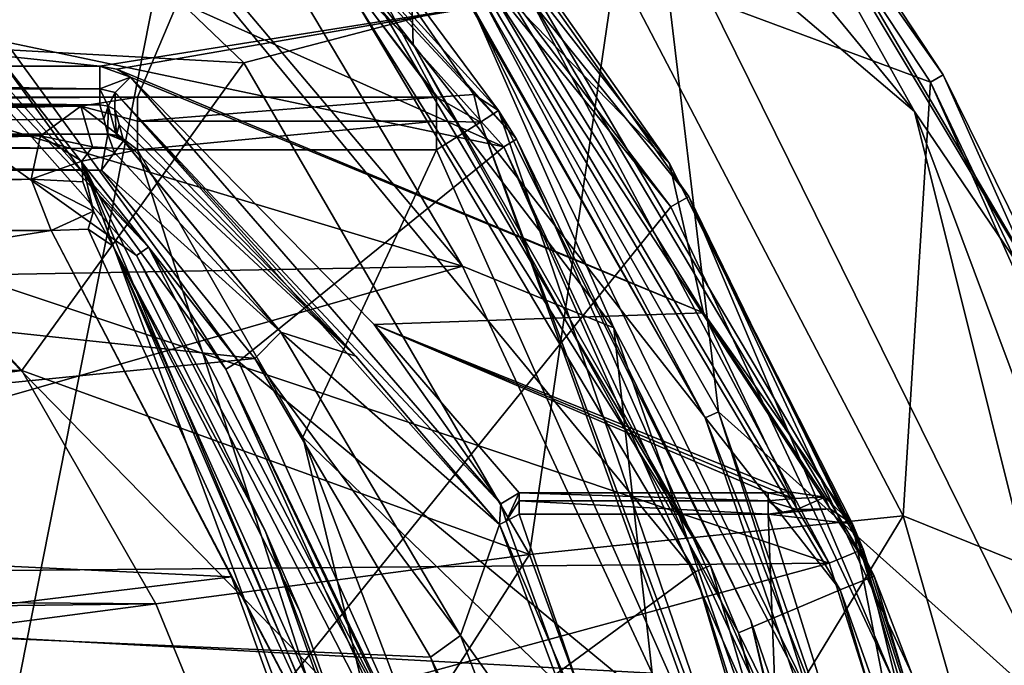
# Model space of a CAD drawing. Extents: x -250 to 250, y -426 to 356.
# Tile 230 of 256: x -145.09 to -138.39, y 268.65 to 273.04. Entities that reach past the tile are written whole.
import ezdxf

# ---------------------------------------------------------------- set-up
doc = ezdxf.new("R2010")
doc.units = 0
doc.header["$LTSCALE"] = 41.718519
for name, color, linetype in [('1614', 7, 'CONTINUOUS'), ('1619', 7, 'CONTINUOUS'), ('1621', 7, 'CONTINUOUS'), ('1623', 7, 'CONTINUOUS'), ('1625', 7, 'CONTINUOUS'), ('3403', 7, 'CONTINUOUS'), ('3404', 7, 'CONTINUOUS'), ('3406', 7, 'CONTINUOUS'), ('3407', 7, 'CONTINUOUS'), ('3421', 7, 'CONTINUOUS'), ('3423', 7, 'CONTINUOUS'), ('3425', 7, 'CONTINUOUS'), ('3436', 7, 'CONTINUOUS'), ('3446', 7, 'CONTINUOUS'), ('3447', 7, 'CONTINUOUS'), ('3448', 7, 'CONTINUOUS'), ('3462', 7, 'CONTINUOUS'), ('3463', 7, 'CONTINUOUS'), ('3464', 7, 'CONTINUOUS'), ('3564', 7, 'CONTINUOUS'), ('3601', 7, 'CONTINUOUS'), ('3613', 7, 'CONTINUOUS'), ('4157', 7, 'CONTINUOUS'), ('4158', 7, 'CONTINUOUS'), ('4160', 7, 'CONTINUOUS'), ('4161', 7, 'CONTINUOUS'), ('4163', 7, 'CONTINUOUS'), ('4164', 7, 'CONTINUOUS'), ('4166', 7, 'CONTINUOUS'), ('4175', 7, 'CONTINUOUS'), ('4176', 7, 'CONTINUOUS'), ('4189', 7, 'CONTINUOUS'), ('4205', 7, 'CONTINUOUS'), ('4210', 7, 'CONTINUOUS'), ('4213', 7, 'CONTINUOUS'), ('4214', 7, 'CONTINUOUS'), ('4222', 7, 'CONTINUOUS'), ('4227', 7, 'CONTINUOUS'), ('4228', 7, 'CONTINUOUS'), ('4230', 7, 'CONTINUOUS'), ('4231', 7, 'CONTINUOUS'), ('4233', 7, 'CONTINUOUS'), ('4234', 7, 'CONTINUOUS'), ('4247', 7, 'CONTINUOUS'), ('4248', 7, 'CONTINUOUS'), ('4422', 7, 'CONTINUOUS'), ('4424', 7, 'CONTINUOUS'), ('4425', 7, 'CONTINUOUS'), ('4427', 7, 'CONTINUOUS'), ('4428', 7, 'CONTINUOUS'), ('4443', 7, 'CONTINUOUS'), ('4445', 7, 'CONTINUOUS'), ('4448', 7, 'CONTINUOUS'), ('738', 7, 'CONTINUOUS'), ('739', 7, 'CONTINUOUS'), ('741', 7, 'CONTINUOUS'), ('742', 7, 'CONTINUOUS'), ('744', 7, 'CONTINUOUS'), ('759', 7, 'CONTINUOUS'), ('760', 7, 'CONTINUOUS')]:
    doc.layers.add(name, color=color, linetype=linetype)

msp = doc.modelspace()

# ---------------------------------------------------------------- linework, layer by layer
at = {"layer": '1614', "color": 7, "linetype": 'CONTINUOUS'}
for points in [[(-140.6183, 275.2325, -68.65), (-140.541, 275.2953, -68.55), (-138.8073, 272.6682, -68.55), (-140.6183, 275.2325, -68.65)], [(-138.8943, 272.6184, -68.65), (-140.6183, 275.2325, -68.65), (-138.8073, 272.6682, -68.55), (-138.8943, 272.6184, -68.65)], [(-138.8943, 272.6184, -68.65), (-138.8073, 272.6682, -68.55), (-137.1514, 268.9648, -68.55), (-138.8943, 272.6184, -68.65)], [(-137.2455, 268.9299, -68.65), (-138.8943, 272.6184, -68.65), (-137.1514, 268.9648, -68.55), (-137.2455, 268.9299, -68.65)]]:
    msp.add_3dface(points, dxfattribs=at)
at = {"layer": '1619', "color": 7, "linetype": 'CONTINUOUS'}
for points in [[(-141.994, 273.2832, -15.65), (-142.076, 273.2255, -15.75), (-140.4277, 270.3339, -15.75), (-141.994, 273.2832, -15.65)], [(-140.3366, 270.3742, -15.65), (-141.994, 273.2832, -15.65), (-140.4277, 270.3339, -15.75), (-140.3366, 270.3742, -15.65)], [(-140.3366, 270.3742, -15.65), (-140.4277, 270.3339, -15.75), (-139.0157, 266.2302, -15.75), (-140.3366, 270.3742, -15.65)], [(-138.9182, 266.2538, -15.65), (-140.3366, 270.3742, -15.65), (-139.0157, 266.2302, -15.75), (-138.9182, 266.2538, -15.65)]]:
    msp.add_3dface(points, dxfattribs=at)
at = {"layer": '1621', "color": 7, "linetype": 'CONTINUOUS'}
for points in [[(-147.1897, 272.9474, -68.45), (-145.0785, 270.656, -68.45), (-154.8024, 270.8307, -68.45), (-147.1897, 272.9474, -68.45)], [(-154.8024, 270.8307, -68.45), (-145.0785, 270.656, -68.45), (-155.7877, 269.1601, -68.45), (-154.8024, 270.8307, -68.45)], [(-145.0785, 270.656, -68.45), (-144.1675, 269.0702, -68.45), (-155.7877, 269.1601, -68.45), (-145.0785, 270.656, -68.45)], [(-144.1675, 269.0702, -68.45), (-150, 269, -68.45), (-155.7877, 269.1601, -68.45), (-144.1675, 269.0702, -68.45)], [(-148.2505, 268.5312, -68.45), (-150, 269, -68.45), (-144.1675, 269.0702, -68.45), (-148.2505, 268.5312, -68.45)], [(-143.2589, 266.8552, -68.45), (-148.2505, 268.5312, -68.45), (-144.1675, 269.0702, -68.45), (-143.2589, 266.8552, -68.45)]]:
    msp.add_3dface(points, dxfattribs=at)
at = {"layer": '1623', "color": 7, "linetype": 'CONTINUOUS'}
for points in [[(-146.0964, 275.169, -68.55), (-141.0349, 273.4138, -68.65), (-143.5686, 272.7492, -68.55), (-146.0964, 275.169, -68.55)], [(-143.5686, 272.7492, -68.55), (-141.0349, 273.4138, -68.65), (-141.6233, 269.4046, -68.55), (-143.5686, 272.7492, -68.55)], [(-141.0349, 273.4138, -68.65), (-139.0806, 269.6688, -68.65), (-141.6233, 269.4046, -68.55), (-141.0349, 273.4138, -68.65)], [(-141.6233, 269.4046, -68.55), (-139.0806, 269.6688, -68.65), (-140.7241, 266.9637, -68.55), (-141.6233, 269.4046, -68.55)], [(-139.0806, 269.6688, -68.65), (-137.6548, 264.6686, -68.65), (-140.7241, 266.9637, -68.55), (-139.0806, 269.6688, -68.65)]]:
    msp.add_3dface(points, dxfattribs=at)
at = {"layer": '1625', "color": 7, "linetype": 'CONTINUOUS'}
for points in [[(-147.1897, 272.9474, -68.45), (-146.0964, 275.169, -68.55), (-143.5686, 272.7492, -68.55), (-147.1897, 272.9474, -68.45)], [(-145.0785, 270.656, -68.45), (-147.1897, 272.9474, -68.45), (-143.5686, 272.7492, -68.55), (-145.0785, 270.656, -68.45)], [(-145.0785, 270.656, -68.45), (-143.5686, 272.7492, -68.55), (-141.6233, 269.4046, -68.55), (-145.0785, 270.656, -68.45)], [(-144.1675, 269.0702, -68.45), (-145.0785, 270.656, -68.45), (-141.6233, 269.4046, -68.55), (-144.1675, 269.0702, -68.45)], [(-143.2589, 266.8552, -68.45), (-144.1675, 269.0702, -68.45), (-141.6233, 269.4046, -68.55), (-143.2589, 266.8552, -68.45)], [(-143.2589, 266.8552, -68.45), (-141.6233, 269.4046, -68.55), (-140.7241, 266.9637, -68.55), (-143.2589, 266.8552, -68.45)]]:
    msp.add_3dface(points, dxfattribs=at)
at = {"layer": '3403', "color": 7, "linetype": 'CONTINUOUS'}
for points in [[(-141.798, 272.1775, -58.15), (-147.8136, 274.8633, -58.15), (-145.2164, 275.9955, -58.15), (-141.798, 272.1775, -58.15)], [(-145.1903, 272.8911, -58.15), (-147.8136, 274.8633, -58.15), (-141.798, 272.1775, -58.15), (-145.1903, 272.8911, -58.15)], [(-143.6031, 270.717, -58.15), (-145.1903, 272.8911, -58.15), (-141.798, 272.1775, -58.15), (-143.6031, 270.717, -58.15)], [(-139.7311, 267.5198, -58.15), (-143.6031, 270.717, -58.15), (-141.798, 272.1775, -58.15), (-139.7311, 267.5198, -58.15)], [(-142.1054, 267.3841, -58.15), (-143.6031, 270.717, -58.15), (-139.7311, 267.5198, -58.15), (-142.1054, 267.3841, -58.15)]]:
    msp.add_3dface(points, dxfattribs=at)
at = {"layer": '3404', "color": 7, "linetype": 'CONTINUOUS'}
for points in [[(-141.7129, 272.23, -58.05), (-145.1581, 276.0768, -58.05), (-141.834, 272.424, -7.15), (-141.7129, 272.23, -58.05)], [(-141.834, 272.424, -7.15), (-145.1581, 276.0768, -58.05), (-143.1834, 274.2469, -8.8145), (-141.834, 272.424, -7.15)], [(-140.117, 268.9538, -7.15), (-141.7129, 272.23, -58.05), (-141.834, 272.424, -7.15), (-140.117, 268.9538, -7.15)], [(-139.6353, 267.5482, -58.05), (-141.7129, 272.23, -58.05), (-140.117, 268.9538, -7.15), (-139.6353, 267.5482, -58.05)], [(-138.7121, 263.1909, -7.15), (-139.6353, 267.5482, -58.05), (-140.117, 268.9538, -7.15), (-138.7121, 263.1909, -7.15)]]:
    msp.add_3dface(points, dxfattribs=at)
at = {"layer": '3406', "color": 7, "linetype": 'CONTINUOUS'}
for points in [[(-146.2131, 273.6017, -11.15), (-144.2977, 271.4383, -11.15), (-149.45, 275.1187, -11.15), (-146.2131, 273.6017, -11.15)], [(-149.45, 275.1187, -11.15), (-142.5671, 268.0823, -11.15), (-149.45, 266.5779, -11.15), (-149.45, 275.1187, -11.15)], [(-144.2977, 271.4383, -11.15), (-142.5671, 268.0823, -11.15), (-149.45, 275.1187, -11.15), (-144.2977, 271.4383, -11.15)]]:
    msp.add_3dface(points, dxfattribs=at)
at = {"layer": '3407', "color": 7, "linetype": 'CONTINUOUS'}
for points in [[(-144.2152, 271.4948, -11.25), (-146.1485, 273.6781, -11.25), (-145.2641, 272.8236, -58.05), (-144.2152, 271.4948, -11.25)], [(-143.6896, 270.6663, -58.05), (-144.2152, 271.4948, -11.25), (-145.2641, 272.8236, -58.05), (-143.6896, 270.6663, -58.05)], [(-142.4737, 268.1181, -11.25), (-144.2152, 271.4948, -11.25), (-143.6896, 270.6663, -58.05), (-142.4737, 268.1181, -11.25)], [(-142.1994, 267.3531, -58.05), (-142.4737, 268.1181, -11.25), (-143.6896, 270.6663, -58.05), (-142.1994, 267.3531, -58.05)]]:
    msp.add_3dface(points, dxfattribs=at)
at = {"layer": '3421', "color": 7, "linetype": 'CONTINUOUS'}
for points in [[(-157.7436, 272.5153, -6.8018), (-143.5591, 274.2444, -8.4358), (-156.1461, 274.5668, -8.7108), (-157.7436, 272.5153, -6.8018)], [(-155.7084, 272.5153, -6.8018), (-143.5591, 274.2444, -8.4358), (-157.7436, 272.5153, -6.8018), (-155.7084, 272.5153, -6.8018)], [(-144.2916, 272.5153, -6.8018), (-143.5591, 274.2444, -8.4358), (-155.7084, 272.5153, -6.8018), (-144.2916, 272.5153, -6.8018)], [(-142.2564, 272.5153, -6.8018), (-143.5591, 274.2444, -8.4358), (-144.2916, 272.5153, -6.8018), (-142.2564, 272.5153, -6.8018)], [(-155.3141, 272.4514, -6.7358), (-144.2916, 272.5153, -6.8018), (-155.7084, 272.5153, -6.8018), (-155.3141, 272.4514, -6.7358)], [(-144.6776, 272.4541, -6.7386), (-144.2916, 272.5153, -6.8018), (-155.3141, 272.4514, -6.7358), (-144.6776, 272.4541, -6.7386)], [(-155.0558, 272.2619, -6.5372), (-144.6776, 272.4541, -6.7386), (-155.3141, 272.4514, -6.7358), (-155.0558, 272.2619, -6.5372)], [(-144.9502, 272.253, -6.5278), (-144.6776, 272.4541, -6.7386), (-155.0558, 272.2619, -6.5372), (-144.9502, 272.253, -6.5278)], [(-154.9857, 271.9533, -6.2051), (-144.9502, 272.253, -6.5278), (-155.0558, 272.2619, -6.5372), (-154.9857, 271.9533, -6.2051)], [(-145.0149, 271.9567, -6.2089), (-144.9502, 272.253, -6.5278), (-154.9857, 271.9533, -6.2051), (-145.0149, 271.9567, -6.2089)], [(-144.8787, 271.6075, -5.8196), (-145.0149, 271.9567, -6.2089), (-155.1214, 271.6075, -5.8196), (-144.8787, 271.6075, -5.8196)], [(-155.1214, 271.6075, -5.8196), (-145.0149, 271.9567, -6.2089), (-154.9857, 271.9533, -6.2051), (-155.1214, 271.6075, -5.8196)], [(-143.652, 269.2526, -2.7288), (-144.8787, 271.6075, -5.8196), (-156.088, 269.8442, -3.5946), (-143.652, 269.2526, -2.7288)], [(-156.088, 269.8442, -3.5946), (-144.8787, 271.6075, -5.8196), (-155.1214, 271.6075, -5.8196), (-156.088, 269.8442, -3.5946)], [(-156.9326, 267.6425, 0.0732), (-143.652, 269.2526, -2.7288), (-156.088, 269.8442, -3.5946), (-156.9326, 267.6425, 0.0732)], [(-143.0674, 267.6425, 0.0732), (-143.652, 269.2526, -2.7288), (-156.9326, 267.6425, 0.0732), (-143.0674, 267.6425, 0.0732)]]:
    msp.add_3dface(points, dxfattribs=at)
at = {"layer": '3423', "color": 7, "linetype": 'CONTINUOUS'}
for points in [[(-143.167, 270.2036, -6.65), (-142.2564, 272.1565, -6.65), (-144.2916, 272.1565, -6.65), (-143.167, 270.2036, -6.65)], [(-140.051, 267.1955, -6.65), (-142.2564, 272.1565, -6.65), (-143.167, 270.2036, -6.65), (-140.051, 267.1955, -6.65)], [(-142.0171, 267.1746, -6.65), (-140.051, 267.1955, -6.65), (-143.167, 270.2036, -6.65), (-142.0171, 267.1746, -6.65)]]:
    msp.add_3dface(points, dxfattribs=at)
at = {"layer": '3425', "color": 7, "linetype": 'CONTINUOUS'}
for points in [[(-144.4571, 271.5009, -6.15), (-143.1893, 269.0239, -3.003), (-143.4198, 269.5618, -6.15), (-144.4571, 271.5009, -6.15)], [(-143.1893, 269.0239, -3.003), (-142.5895, 267.3423, -0.15), (-143.4198, 269.5618, -6.15), (-143.1893, 269.0239, -3.003)], [(-143.4198, 269.5618, -6.15), (-142.5895, 267.3423, -0.15), (-142.3771, 266.6075, -6.15), (-143.4198, 269.5618, -6.15)]]:
    msp.add_3dface(points, dxfattribs=at)
at = {"layer": '3436', "color": 7, "linetype": 'CONTINUOUS'}
for points in [[(-144.6696, 272.0803, -6.5035), (-144.2916, 272.1565, -6.65), (-144.598, 272.1777, -6.5893), (-144.6696, 272.0803, -6.5035)], [(-144.2916, 272.1565, -6.65), (-144.6696, 272.0803, -6.5035), (-141.6829, 264.034, -6.5036), (-144.2916, 272.1565, -6.65)], [(-143.167, 270.2036, -6.65), (-144.2916, 272.1565, -6.65), (-141.6829, 264.034, -6.5036), (-143.167, 270.2036, -6.65)], [(-144.6635, 271.9402, -6.4071), (-144.5915, 271.7411, -6.2854), (-144.6696, 272.0803, -6.5035), (-144.6635, 271.9402, -6.4071)], [(-143.4198, 269.5618, -6.15), (-142.3771, 266.6075, -6.15), (-144.6696, 272.0803, -6.5035), (-143.4198, 269.5618, -6.15)], [(-144.6696, 272.0803, -6.5035), (-142.3771, 266.6075, -6.15), (-141.6829, 264.034, -6.5036), (-144.6696, 272.0803, -6.5035)], [(-144.4571, 271.5009, -6.15), (-143.4198, 269.5618, -6.15), (-144.6696, 272.0803, -6.5035), (-144.4571, 271.5009, -6.15)], [(-144.5915, 271.7411, -6.2854), (-144.4571, 271.5009, -6.15), (-144.6696, 272.0803, -6.5035), (-144.5915, 271.7411, -6.2854)], [(-142.0171, 267.1746, -6.65), (-143.167, 270.2036, -6.65), (-141.6829, 264.034, -6.5036), (-142.0171, 267.1746, -6.65)]]:
    msp.add_3dface(points, dxfattribs=at)
at = {"layer": '3446', "color": 7, "linetype": 'CONTINUOUS'}
for points in [[(-142.2564, 272.3513, -6.6895), (-142.2564, 272.5153, -6.8018), (-144.2916, 272.3513, -6.6895), (-142.2564, 272.3513, -6.6895)], [(-142.2564, 272.5153, -6.8018), (-144.2916, 272.5153, -6.8018), (-144.2916, 272.3513, -6.6895), (-142.2564, 272.5153, -6.8018)], [(-144.2916, 272.1565, -6.65), (-142.2564, 272.1565, -6.65), (-142.2564, 272.3513, -6.6895), (-144.2916, 272.1565, -6.65)], [(-144.2916, 272.1565, -6.65), (-142.2564, 272.3513, -6.6895), (-144.2916, 272.3513, -6.6895), (-144.2916, 272.1565, -6.65)]]:
    msp.add_3dface(points, dxfattribs=at)
at = {"layer": '3447', "color": 7, "linetype": 'CONTINUOUS'}
for points in [[(-144.2916, 272.5153, -6.8018), (-144.6776, 272.4541, -6.7386), (-144.2916, 272.3513, -6.6895), (-144.2916, 272.5153, -6.8018)], [(-144.6776, 272.4541, -6.7386), (-144.9502, 272.253, -6.5278), (-144.598, 272.1777, -6.5893), (-144.6776, 272.4541, -6.7386)], [(-144.6776, 272.4541, -6.7386), (-144.2916, 272.1565, -6.65), (-144.2916, 272.3513, -6.6895), (-144.6776, 272.4541, -6.7386)], [(-144.2916, 272.1565, -6.65), (-144.6776, 272.4541, -6.7386), (-144.598, 272.1777, -6.5893), (-144.2916, 272.1565, -6.65)], [(-144.9502, 272.253, -6.5278), (-145.0149, 271.9567, -6.2089), (-144.6696, 272.0803, -6.5035), (-144.9502, 272.253, -6.5278)], [(-144.9502, 272.253, -6.5278), (-144.6696, 272.0803, -6.5035), (-144.598, 272.1777, -6.5893), (-144.9502, 272.253, -6.5278)], [(-145.0149, 271.9567, -6.2089), (-144.6635, 271.9402, -6.4071), (-144.6696, 272.0803, -6.5035), (-145.0149, 271.9567, -6.2089)], [(-145.0149, 271.9567, -6.2089), (-144.8787, 271.6075, -5.8196), (-144.5915, 271.7411, -6.2854), (-145.0149, 271.9567, -6.2089)], [(-145.0149, 271.9567, -6.2089), (-144.5915, 271.7411, -6.2854), (-144.6635, 271.9402, -6.4071), (-145.0149, 271.9567, -6.2089)], [(-144.5915, 271.7411, -6.2854), (-144.8787, 271.6075, -5.8196), (-144.627, 271.6166, -5.9528), (-144.5915, 271.7411, -6.2854)], [(-144.4571, 271.5009, -6.15), (-144.5915, 271.7411, -6.2854), (-144.627, 271.6166, -5.9528), (-144.4571, 271.5009, -6.15)]]:
    msp.add_3dface(points, dxfattribs=at)
at = {"layer": '3448', "color": 7, "linetype": 'CONTINUOUS'}
for points in [[(-144.627, 271.6166, -5.9528), (-144.8787, 271.6075, -5.8196), (-142.7669, 267.5692, -0.0095), (-144.627, 271.6166, -5.9528)], [(-144.8787, 271.6075, -5.8196), (-143.652, 269.2526, -2.7288), (-142.7669, 267.5692, -0.0095), (-144.8787, 271.6075, -5.8196)], [(-144.4571, 271.5009, -6.15), (-144.627, 271.6166, -5.9528), (-142.7669, 267.5692, -0.0095), (-144.4571, 271.5009, -6.15)], [(-142.5895, 267.3423, -0.15), (-143.1893, 269.0239, -3.003), (-144.4571, 271.5009, -6.15), (-142.5895, 267.3423, -0.15)], [(-142.5895, 267.3423, -0.15), (-144.4571, 271.5009, -6.15), (-142.7669, 267.5692, -0.0095), (-142.5895, 267.3423, -0.15)], [(-143.652, 269.2526, -2.7288), (-143.0674, 267.6425, 0.0732), (-142.7669, 267.5692, -0.0095), (-143.652, 269.2526, -2.7288)]]:
    msp.add_3dface(points, dxfattribs=at)
at = {"layer": '3462', "color": 7, "linetype": 'CONTINUOUS'}
for points in [[(-141.834, 272.424, -7.15), (-141.9577, 272.3457, -6.7965), (-138.993, 264.1242, -6.7964), (-141.834, 272.424, -7.15)], [(-140.117, 268.9538, -7.15), (-141.834, 272.424, -7.15), (-138.993, 264.1242, -6.7964), (-140.117, 268.9538, -7.15)], [(-142.2564, 272.1565, -6.65), (-140.051, 267.1955, -6.65), (-141.9577, 272.3457, -6.7965), (-142.2564, 272.1565, -6.65)], [(-141.9577, 272.3457, -6.7965), (-140.051, 267.1955, -6.65), (-138.993, 264.1242, -6.7964), (-141.9577, 272.3457, -6.7965)], [(-138.7121, 263.1909, -7.15), (-140.117, 268.9538, -7.15), (-138.993, 264.1242, -6.7964), (-138.7121, 263.1909, -7.15)]]:
    msp.add_3dface(points, dxfattribs=at)
at = {"layer": '3463', "color": 7, "linetype": 'CONTINUOUS'}
for points in [[(-142.0019, 272.5328, -6.9412), (-142.2564, 272.5153, -6.8018), (-141.9577, 272.3457, -6.7965), (-142.0019, 272.5328, -6.9412)], [(-142.2564, 272.5153, -6.8018), (-142.2564, 272.3513, -6.6895), (-141.9577, 272.3457, -6.7965), (-142.2564, 272.5153, -6.8018)], [(-141.834, 272.424, -7.15), (-142.0019, 272.5328, -6.9412), (-141.9577, 272.3457, -6.7965), (-141.834, 272.424, -7.15)], [(-142.2564, 272.3513, -6.6895), (-142.2564, 272.1565, -6.65), (-141.9577, 272.3457, -6.7965), (-142.2564, 272.3513, -6.6895)]]:
    msp.add_3dface(points, dxfattribs=at)
at = {"layer": '3464', "color": 7, "linetype": 'CONTINUOUS'}
for points in [[(-143.1834, 274.2469, -8.8145), (-143.5591, 274.2444, -8.4358), (-142.2564, 272.5153, -6.8018), (-143.1834, 274.2469, -8.8145)], [(-141.834, 272.424, -7.15), (-143.1834, 274.2469, -8.8145), (-142.0019, 272.5328, -6.9412), (-141.834, 272.424, -7.15)], [(-143.1834, 274.2469, -8.8145), (-142.2564, 272.5153, -6.8018), (-142.0019, 272.5328, -6.9412), (-143.1834, 274.2469, -8.8145)]]:
    msp.add_3dface(points, dxfattribs=at)
at = {"layer": '3564', "color": 7, "linetype": 'CONTINUOUS'}
for points in [[(-146.2131, 273.6017, -11.15), (-146.1485, 273.6781, -11.25), (-144.2152, 271.4948, -11.25), (-146.2131, 273.6017, -11.15)], [(-144.2977, 271.4383, -11.15), (-146.2131, 273.6017, -11.15), (-144.2152, 271.4948, -11.25), (-144.2977, 271.4383, -11.15)], [(-144.2977, 271.4383, -11.15), (-144.2152, 271.4948, -11.25), (-142.4737, 268.1181, -11.25), (-144.2977, 271.4383, -11.15)], [(-142.5671, 268.0823, -11.15), (-144.2977, 271.4383, -11.15), (-142.4737, 268.1181, -11.25), (-142.5671, 268.0823, -11.15)]]:
    msp.add_3dface(points, dxfattribs=at)
at = {"layer": '3601', "color": 7, "linetype": 'CONTINUOUS'}
for points in [[(-145.1903, 272.8911, -58.15), (-143.6031, 270.717, -58.15), (-145.2641, 272.8236, -58.05), (-145.1903, 272.8911, -58.15)], [(-143.6031, 270.717, -58.15), (-143.6896, 270.6663, -58.05), (-145.2641, 272.8236, -58.05), (-143.6031, 270.717, -58.15)], [(-143.6031, 270.717, -58.15), (-142.1054, 267.3841, -58.15), (-143.6896, 270.6663, -58.05), (-143.6031, 270.717, -58.15)], [(-142.1054, 267.3841, -58.15), (-142.1994, 267.3531, -58.05), (-143.6896, 270.6663, -58.05), (-142.1054, 267.3841, -58.15)]]:
    msp.add_3dface(points, dxfattribs=at)
at = {"layer": '3613', "color": 7, "linetype": 'CONTINUOUS'}
for points in [[(-145.2164, 275.9955, -58.15), (-145.1581, 276.0768, -58.05), (-141.7129, 272.23, -58.05), (-145.2164, 275.9955, -58.15)], [(-141.798, 272.1775, -58.15), (-145.2164, 275.9955, -58.15), (-141.7129, 272.23, -58.05), (-141.798, 272.1775, -58.15)], [(-141.798, 272.1775, -58.15), (-141.7129, 272.23, -58.05), (-139.6353, 267.5482, -58.05), (-141.798, 272.1775, -58.15)], [(-139.7311, 267.5198, -58.15), (-141.798, 272.1775, -58.15), (-139.6353, 267.5482, -58.05), (-139.7311, 267.5198, -58.15)]]:
    msp.add_3dface(points, dxfattribs=at)
at = {"layer": '4157', "color": 7, "linetype": 'CONTINUOUS'}
for points in [[(-150, 272.8336, 13.35), (-142.2821, 273.9148, 13.35), (-148.3407, 273.7913, 13.35), (-150, 272.8336, 13.35)], [(-139.5838, 269.3461, 13.35), (-142.2821, 273.9148, 13.35), (-150, 272.8336, 13.35), (-139.5838, 269.3461, 13.35)], [(-160.4928, 269.1592, 13.35), (-139.5838, 269.3461, 13.35), (-150, 272.8336, 13.35), (-160.4928, 269.1592, 13.35)], [(-139.5838, 269.3461, 13.35), (-160.4928, 269.1592, 13.35), (-150, 266.5114, 13.35), (-139.5838, 269.3461, 13.35)], [(-138.4097, 265.6549, 13.35), (-139.5838, 269.3461, 13.35), (-150, 266.5114, 13.35), (-138.4097, 265.6549, 13.35)]]:
    msp.add_3dface(points, dxfattribs=at)
at = {"layer": '4158', "color": 7, "linetype": 'CONTINUOUS'}
for points in [[(-141.6947, 269.6795, 0.85), (-139.9986, 269.6795, 0.85), (-139.7827, 264.1218, 0.85), (-141.6947, 269.6795, 0.85)], [(-139.9986, 269.6795, 0.85), (-138.4873, 264.8168, 0.85), (-139.7827, 264.1218, 0.85), (-139.9986, 269.6795, 0.85)]]:
    msp.add_3dface(points, dxfattribs=at)
at = {"layer": '4160', "color": 7, "linetype": 'CONTINUOUS'}
for points in [[(-143.0914, 275.1677, 9.1444), (-142.0894, 274.0742, 13.1), (-140.6716, 272.0643, 6.0913), (-143.0914, 275.1677, 9.1444)], [(-142.0894, 274.0742, 13.1), (-139.3527, 269.4421, 13.1), (-140.6716, 272.0643, 6.0913), (-142.0894, 274.0742, 13.1)], [(-140.6716, 272.0643, 6.0913), (-139.3527, 269.4421, 13.1), (-139.4248, 269.6134, 1.35), (-140.6716, 272.0643, 6.0913)], [(-139.3527, 269.4421, 13.1), (-138.1667, 265.7109, 13.1), (-139.4248, 269.6134, 1.35), (-139.3527, 269.4421, 13.1)], [(-139.4248, 269.6134, 1.35), (-138.1667, 265.7109, 13.1), (-137.9734, 264.7932, 1.35), (-139.4248, 269.6134, 1.35)]]:
    msp.add_3dface(points, dxfattribs=at)
at = {"layer": '4161', "color": 7, "linetype": 'CONTINUOUS'}
for points in [[(-144.5478, 272.7257, 6.4516), (-155.4522, 272.7257, 6.4516), (-150, 273.3074, 7.1096), (-144.5478, 272.7257, 6.4516)], [(-141.7472, 273.1696, 6.9607), (-144.5478, 272.7257, 6.4516), (-150, 273.3074, 7.1096), (-141.7472, 273.1696, 6.9607)], [(-144.4312, 272.7058, 6.4277), (-144.5478, 272.7257, 6.4516), (-141.7472, 273.1696, 6.9607), (-144.4312, 272.7058, 6.4277)], [(-140.4392, 271.0497, 3.974), (-144.4312, 272.7058, 6.4277), (-141.7472, 273.1696, 6.9607), (-140.4392, 271.0497, 3.974)], [(-144.3378, 272.6517, 6.3621), (-144.4312, 272.7058, 6.4277), (-140.4392, 271.0497, 3.974), (-144.3378, 272.6517, 6.3621)], [(-142.68, 270.9691, 3.8226), (-144.3378, 272.6517, 6.3621), (-140.4392, 271.0497, 3.974), (-142.68, 270.9691, 3.8226)], [(-139.8562, 269.8312, 0.985), (-142.68, 270.9691, 3.8226), (-140.4392, 271.0497, 3.974), (-139.8562, 269.8312, 0.985)], [(-141.6947, 269.8237, 0.9589), (-142.68, 270.9691, 3.8226), (-139.9985, 269.8237, 0.9589), (-141.6947, 269.8237, 0.9589)], [(-139.9985, 269.8237, 0.9589), (-142.68, 270.9691, 3.8226), (-139.9279, 269.8255, 0.965), (-139.9985, 269.8237, 0.9589)], [(-139.9279, 269.8255, 0.965), (-142.68, 270.9691, 3.8226), (-139.8562, 269.8312, 0.985), (-139.9279, 269.8255, 0.965)]]:
    msp.add_3dface(points, dxfattribs=at)
at = {"layer": '4163', "color": 7, "linetype": 'CONTINUOUS'}
for points in [[(-155.4634, 272.0187, 7.85), (-143.4937, 270.7382, 7.85), (-157.3605, 269.3679, 7.85), (-155.4634, 272.0187, 7.85)], [(-144.5365, 272.0187, 7.85), (-143.4937, 270.7382, 7.85), (-155.4634, 272.0187, 7.85), (-144.5365, 272.0187, 7.85)], [(-143.4937, 270.7382, 7.85), (-142.2967, 268.7056, 7.85), (-157.3605, 269.3679, 7.85), (-143.4937, 270.7382, 7.85)], [(-157.3605, 269.3679, 7.85), (-141.1694, 265.7363, 7.85), (-159.24, 264.0201, 7.85), (-157.3605, 269.3679, 7.85)], [(-142.2967, 268.7056, 7.85), (-141.1694, 265.7363, 7.85), (-157.3605, 269.3679, 7.85), (-142.2967, 268.7056, 7.85)]]:
    msp.add_3dface(points, dxfattribs=at)
at = {"layer": '4164', "color": 7, "linetype": 'CONTINUOUS'}
for points in [[(-155.4522, 272.4627, 6.5216), (-144.5478, 272.4627, 6.5216), (-155.5059, 272.2649, 7.6434), (-155.4522, 272.4627, 6.5216)], [(-144.5478, 272.4627, 6.5216), (-144.5212, 272.3677, 7.0606), (-155.5059, 272.2649, 7.6434), (-144.5478, 272.4627, 6.5216)], [(-144.5212, 272.3677, 7.0606), (-144.4941, 272.2649, 7.6434), (-155.5059, 272.2649, 7.6434), (-144.5212, 272.3677, 7.0606)], [(-144.4939, 272.2664, 7.6347), (-144.4941, 272.2649, 7.6434), (-144.5212, 272.3677, 7.0606), (-144.4939, 272.2664, 7.6347)]]:
    msp.add_3dface(points, dxfattribs=at)
at = {"layer": '4166', "color": 7, "linetype": 'CONTINUOUS'}
for points in [[(-144.4444, 272.4311, 6.4441), (-142.8043, 270.7533, 3.8792), (-144.4154, 272.3298, 7.0134), (-144.4444, 272.4311, 6.4441)], [(-144.4154, 272.3298, 7.0134), (-142.8043, 270.7533, 3.8792), (-144.3855, 272.2215, 7.6218), (-144.4154, 272.3298, 7.0134)], [(-144.3855, 272.2215, 7.6218), (-142.8043, 270.7533, 3.8792), (-143.3149, 270.9166, 7.6218), (-144.3855, 272.2215, 7.6218)], [(-142.8043, 270.7533, 3.8792), (-141.8265, 269.6091, 0.9869), (-143.3149, 270.9166, 7.6218), (-142.8043, 270.7533, 3.8792)], [(-143.3149, 270.9166, 7.6218), (-141.8265, 269.6091, 0.9869), (-142.0922, 268.8544, 7.6218), (-143.3149, 270.9166, 7.6218)], [(-141.8265, 269.6091, 0.9869), (-140.6241, 266.7848, 0.9869), (-142.0922, 268.8544, 7.6218), (-141.8265, 269.6091, 0.9869)], [(-142.0922, 268.8544, 7.6218), (-140.6241, 266.7848, 0.9869), (-140.9404, 265.8413, 7.6218), (-142.0922, 268.8544, 7.6218)]]:
    msp.add_3dface(points, dxfattribs=at)
at = {"layer": '4175', "color": 7, "linetype": 'CONTINUOUS'}
for points in [[(-143.0914, 275.1677, 9.1444), (-140.6716, 272.0643, 6.0913), (-141.7472, 273.1696, 6.9607), (-143.0914, 275.1677, 9.1444)], [(-140.6716, 272.0643, 6.0913), (-140.4392, 271.0497, 3.974), (-141.7472, 273.1696, 6.9607), (-140.6716, 272.0643, 6.0913)], [(-140.6716, 272.0643, 6.0913), (-139.4248, 269.6134, 1.35), (-140.4392, 271.0497, 3.974), (-140.6716, 272.0643, 6.0913)], [(-140.4392, 271.0497, 3.974), (-139.4248, 269.6134, 1.35), (-139.6131, 269.7951, 1.1112), (-140.4392, 271.0497, 3.974)], [(-139.8562, 269.8312, 0.985), (-140.4392, 271.0497, 3.974), (-139.6131, 269.7951, 1.1112), (-139.8562, 269.8312, 0.985)]]:
    msp.add_3dface(points, dxfattribs=at)
at = {"layer": '4176', "color": 7, "linetype": 'CONTINUOUS'}
for points in [[(-139.4248, 269.6134, 1.35), (-139.9986, 269.6795, 0.85), (-139.5794, 269.7164, 1.0483), (-139.4248, 269.6134, 1.35)], [(-139.5794, 269.7164, 1.0483), (-139.9986, 269.6795, 0.85), (-139.9022, 269.6925, 0.8588), (-139.5794, 269.7164, 1.0483)], [(-139.804, 269.71, 0.8876), (-139.5794, 269.7164, 1.0483), (-139.9022, 269.6925, 0.8588), (-139.804, 269.71, 0.8876)], [(-138.4873, 264.8168, 0.85), (-139.9986, 269.6795, 0.85), (-139.4248, 269.6134, 1.35), (-138.4873, 264.8168, 0.85)], [(-138.4873, 264.8168, 0.85), (-139.4248, 269.6134, 1.35), (-137.9734, 264.7932, 1.35), (-138.4873, 264.8168, 0.85)]]:
    msp.add_3dface(points, dxfattribs=at)
at = {"layer": '4189', "color": 7, "linetype": 'CONTINUOUS'}
for points in [[(-142.2821, 273.9148, 13.35), (-139.5838, 269.3461, 13.35), (-142.0894, 274.0742, 13.1), (-142.2821, 273.9148, 13.35)], [(-139.5838, 269.3461, 13.35), (-139.3527, 269.4421, 13.1), (-142.0894, 274.0742, 13.1), (-139.5838, 269.3461, 13.35)], [(-139.5838, 269.3461, 13.35), (-138.4097, 265.6549, 13.35), (-139.3527, 269.4421, 13.1), (-139.5838, 269.3461, 13.35)], [(-138.4097, 265.6549, 13.35), (-138.1667, 265.7109, 13.1), (-139.3527, 269.4421, 13.1), (-138.4097, 265.6549, 13.35)]]:
    msp.add_3dface(points, dxfattribs=at)
at = {"layer": '4205', "color": 7, "linetype": 'CONTINUOUS'}
for points in [[(-155.4522, 272.7257, 6.4516), (-144.5478, 272.7257, 6.4516), (-144.5478, 272.5719, 6.4026), (-155.4522, 272.7257, 6.4516)], [(-155.4522, 272.5719, 6.4026), (-155.4522, 272.7257, 6.4516), (-144.5478, 272.5719, 6.4026), (-155.4522, 272.5719, 6.4026)], [(-144.5478, 272.4627, 6.5216), (-155.4522, 272.4627, 6.5216), (-155.4522, 272.5719, 6.4026), (-144.5478, 272.4627, 6.5216)], [(-144.5478, 272.4627, 6.5216), (-155.4522, 272.5719, 6.4026), (-144.5478, 272.5719, 6.4026), (-144.5478, 272.4627, 6.5216)]]:
    msp.add_3dface(points, dxfattribs=at)
at = {"layer": '4210', "color": 7, "linetype": 'CONTINUOUS'}
for points in [[(-144.5212, 272.3677, 7.0606), (-144.5478, 272.4627, 6.5216), (-144.4899, 272.4539, 6.5023), (-144.5212, 272.3677, 7.0606)], [(-144.4939, 272.2664, 7.6347), (-144.5212, 272.3677, 7.0606), (-144.4899, 272.4539, 6.5023), (-144.4939, 272.2664, 7.6347)], [(-144.435, 272.255, 7.63), (-144.4939, 272.2664, 7.6347), (-144.4899, 272.4539, 6.5023), (-144.435, 272.255, 7.63)], [(-144.4444, 272.4311, 6.4441), (-144.435, 272.255, 7.63), (-144.4899, 272.4539, 6.5023), (-144.4444, 272.4311, 6.4441)], [(-144.4444, 272.4311, 6.4441), (-144.4154, 272.3298, 7.0134), (-144.435, 272.255, 7.63), (-144.4444, 272.4311, 6.4441)], [(-144.4154, 272.3298, 7.0134), (-144.3855, 272.2215, 7.6218), (-144.435, 272.255, 7.63), (-144.4154, 272.3298, 7.0134)]]:
    msp.add_3dface(points, dxfattribs=at)
at = {"layer": '4213', "color": 7, "linetype": 'CONTINUOUS'}
for points in [[(-144.5478, 272.7257, 6.4516), (-144.3378, 272.6517, 6.3621), (-144.5478, 272.5719, 6.4026), (-144.5478, 272.7257, 6.4516)], [(-144.5478, 272.7257, 6.4516), (-144.4312, 272.7058, 6.4277), (-144.3378, 272.6517, 6.3621), (-144.5478, 272.7257, 6.4516)], [(-144.5478, 272.5719, 6.4026), (-144.3378, 272.6517, 6.3621), (-144.4428, 272.5469, 6.3507), (-144.5478, 272.5719, 6.4026)], [(-144.4899, 272.4539, 6.5023), (-144.5478, 272.5719, 6.4026), (-144.4428, 272.5469, 6.3507), (-144.4899, 272.4539, 6.5023)], [(-144.4899, 272.4539, 6.5023), (-144.5478, 272.4627, 6.5216), (-144.5478, 272.5719, 6.4026), (-144.4899, 272.4539, 6.5023)], [(-144.4444, 272.4311, 6.4441), (-144.4899, 272.4539, 6.5023), (-144.4428, 272.5469, 6.3507), (-144.4444, 272.4311, 6.4441)]]:
    msp.add_3dface(points, dxfattribs=at)
at = {"layer": '4214', "color": 7, "linetype": 'CONTINUOUS'}
for points in [[(-144.4428, 272.5469, 6.3507), (-144.3378, 272.6517, 6.3621), (-141.8177, 269.7488, 0.9494), (-144.4428, 272.5469, 6.3507)], [(-144.3378, 272.6517, 6.3621), (-142.68, 270.9691, 3.8226), (-141.8177, 269.7488, 0.9494), (-144.3378, 272.6517, 6.3621)], [(-142.8043, 270.7533, 3.8792), (-144.4444, 272.4311, 6.4441), (-144.4428, 272.5469, 6.3507), (-142.8043, 270.7533, 3.8792)], [(-141.8265, 269.6091, 0.9869), (-142.8043, 270.7533, 3.8792), (-144.4428, 272.5469, 6.3507), (-141.8265, 269.6091, 0.9869)], [(-141.8265, 269.6091, 0.9869), (-144.4428, 272.5469, 6.3507), (-141.8177, 269.7488, 0.9494), (-141.8265, 269.6091, 0.9869)], [(-142.68, 270.9691, 3.8226), (-141.6947, 269.8237, 0.9589), (-141.8177, 269.7488, 0.9494), (-142.68, 270.9691, 3.8226)]]:
    msp.add_3dface(points, dxfattribs=at)
at = {"layer": '4222', "color": 7, "linetype": 'CONTINUOUS'}
for points in [[(-141.6947, 269.8237, 0.9589), (-139.9985, 269.8237, 0.9589), (-139.9985, 269.7699, 0.8803), (-141.6947, 269.8237, 0.9589)], [(-141.6947, 269.7699, 0.8803), (-141.6947, 269.8237, 0.9589), (-139.9985, 269.7699, 0.8803), (-141.6947, 269.7699, 0.8803)], [(-139.9986, 269.6795, 0.85), (-141.6947, 269.6795, 0.85), (-141.6947, 269.7699, 0.8803), (-139.9986, 269.6795, 0.85)], [(-139.9986, 269.6795, 0.85), (-141.6947, 269.7699, 0.8803), (-139.9985, 269.7699, 0.8803), (-139.9986, 269.6795, 0.85)]]:
    msp.add_3dface(points, dxfattribs=at)
at = {"layer": '4227', "color": 7, "linetype": 'CONTINUOUS'}
for points in [[(-139.7827, 264.1218, 0.85), (-141.8265, 269.6091, 0.9869), (-141.7828, 269.6324, 0.8881), (-139.7827, 264.1218, 0.85)], [(-141.6947, 269.6795, 0.85), (-139.7827, 264.1218, 0.85), (-141.7828, 269.6324, 0.8881), (-141.6947, 269.6795, 0.85)], [(-139.7827, 264.1218, 0.85), (-140.6241, 266.7848, 0.9869), (-141.8265, 269.6091, 0.9869), (-139.7827, 264.1218, 0.85)]]:
    msp.add_3dface(points, dxfattribs=at)
at = {"layer": '4228', "color": 7, "linetype": 'CONTINUOUS'}
for points in [[(-141.8177, 269.7488, 0.9494), (-141.6947, 269.8237, 0.9589), (-141.7828, 269.6324, 0.8881), (-141.8177, 269.7488, 0.9494)], [(-141.6947, 269.8237, 0.9589), (-141.6947, 269.7699, 0.8803), (-141.7828, 269.6324, 0.8881), (-141.6947, 269.8237, 0.9589)], [(-141.6947, 269.7699, 0.8803), (-141.6947, 269.6795, 0.85), (-141.7828, 269.6324, 0.8881), (-141.6947, 269.7699, 0.8803)], [(-141.8265, 269.6091, 0.9869), (-141.8177, 269.7488, 0.9494), (-141.7828, 269.6324, 0.8881), (-141.8265, 269.6091, 0.9869)]]:
    msp.add_3dface(points, dxfattribs=at)
at = {"layer": '4230', "color": 7, "linetype": 'CONTINUOUS'}
for points in [[(-144.3868, 272.2188, 7.6434), (-143.3149, 270.9166, 7.6218), (-144.4468, 272.1384, 7.802), (-144.3868, 272.2188, 7.6434)], [(-144.3859, 272.2203, 7.6327), (-143.3149, 270.9166, 7.6218), (-144.3868, 272.2188, 7.6434), (-144.3859, 272.2203, 7.6327)], [(-144.3855, 272.2215, 7.6218), (-143.3149, 270.9166, 7.6218), (-144.3859, 272.2203, 7.6327), (-144.3855, 272.2215, 7.6218)], [(-143.3149, 270.9166, 7.6218), (-144.5365, 272.0187, 7.85), (-144.4468, 272.1384, 7.802), (-143.3149, 270.9166, 7.6218)], [(-143.3149, 270.9166, 7.6218), (-143.4937, 270.7382, 7.85), (-144.5365, 272.0187, 7.85), (-143.3149, 270.9166, 7.6218)], [(-143.3149, 270.9166, 7.6218), (-142.0922, 268.8544, 7.6218), (-143.4937, 270.7382, 7.85), (-143.3149, 270.9166, 7.6218)], [(-142.0922, 268.8544, 7.6218), (-142.2967, 268.7056, 7.85), (-143.4937, 270.7382, 7.85), (-142.0922, 268.8544, 7.6218)], [(-142.0922, 268.8544, 7.6218), (-140.9404, 265.8413, 7.6218), (-142.2967, 268.7056, 7.85), (-142.0922, 268.8544, 7.6218)], [(-140.9404, 265.8413, 7.6218), (-141.1694, 265.7363, 7.85), (-142.2967, 268.7056, 7.85), (-140.9404, 265.8413, 7.6218)]]:
    msp.add_3dface(points, dxfattribs=at)
at = {"layer": '4231', "color": 7, "linetype": 'CONTINUOUS'}
for points in [[(-155.5059, 272.2649, 7.6434), (-144.4941, 272.2649, 7.6434), (-144.5111, 272.1661, 7.802), (-155.5059, 272.2649, 7.6434)], [(-155.5059, 272.2649, 7.6434), (-144.5111, 272.1661, 7.802), (-155.4907, 272.1765, 7.7939), (-155.5059, 272.2649, 7.6434)], [(-144.5365, 272.0187, 7.85), (-155.4634, 272.0187, 7.85), (-155.4907, 272.1765, 7.7939), (-144.5365, 272.0187, 7.85)], [(-144.5111, 272.1661, 7.802), (-144.5365, 272.0187, 7.85), (-155.4907, 272.1765, 7.7939), (-144.5111, 272.1661, 7.802)]]:
    msp.add_3dface(points, dxfattribs=at)
at = {"layer": '4233', "color": 7, "linetype": 'CONTINUOUS'}
for points in [[(-144.4941, 272.2649, 7.6434), (-144.4468, 272.1384, 7.802), (-144.5111, 272.1661, 7.802), (-144.4941, 272.2649, 7.6434)], [(-144.3868, 272.2188, 7.6434), (-144.4941, 272.2649, 7.6434), (-144.4359, 272.2525, 7.6456), (-144.3868, 272.2188, 7.6434)], [(-144.4941, 272.2649, 7.6434), (-144.3868, 272.2188, 7.6434), (-144.4468, 272.1384, 7.802), (-144.4941, 272.2649, 7.6434)], [(-144.4468, 272.1384, 7.802), (-144.5365, 272.0187, 7.85), (-144.5111, 272.1661, 7.802), (-144.4468, 272.1384, 7.802)]]:
    msp.add_3dface(points, dxfattribs=at)
at = {"layer": '4234', "color": 7, "linetype": 'CONTINUOUS'}
for points in [[(-144.4941, 272.2649, 7.6434), (-144.4939, 272.2664, 7.6347), (-144.435, 272.255, 7.63), (-144.4941, 272.2649, 7.6434)], [(-144.4941, 272.2649, 7.6434), (-144.435, 272.255, 7.63), (-144.4359, 272.2525, 7.6456), (-144.4941, 272.2649, 7.6434)], [(-144.435, 272.255, 7.63), (-144.3868, 272.2188, 7.6434), (-144.4359, 272.2525, 7.6456), (-144.435, 272.255, 7.63)], [(-144.435, 272.255, 7.63), (-144.3855, 272.2215, 7.6218), (-144.3859, 272.2203, 7.6327), (-144.435, 272.255, 7.63)], [(-144.435, 272.255, 7.63), (-144.3859, 272.2203, 7.6327), (-144.3868, 272.2188, 7.6434), (-144.435, 272.255, 7.63)]]:
    msp.add_3dface(points, dxfattribs=at)
at = {"layer": '4247', "color": 7, "linetype": 'CONTINUOUS'}
for points in [[(-139.8562, 269.8312, 0.985), (-139.6131, 269.7951, 1.1112), (-139.8254, 269.7868, 0.9186), (-139.8562, 269.8312, 0.985)], [(-139.6131, 269.7951, 1.1112), (-139.804, 269.71, 0.8876), (-139.8254, 269.7868, 0.9186), (-139.6131, 269.7951, 1.1112)], [(-139.5794, 269.7164, 1.0483), (-139.804, 269.71, 0.8876), (-139.6131, 269.7951, 1.1112), (-139.5794, 269.7164, 1.0483)], [(-139.4248, 269.6134, 1.35), (-139.5794, 269.7164, 1.0483), (-139.6131, 269.7951, 1.1112), (-139.4248, 269.6134, 1.35)]]:
    msp.add_3dface(points, dxfattribs=at)
at = {"layer": '4248', "color": 7, "linetype": 'CONTINUOUS'}
for points in [[(-139.9986, 269.6795, 0.85), (-139.9985, 269.7699, 0.8803), (-139.9022, 269.6925, 0.8588), (-139.9986, 269.6795, 0.85)], [(-139.9985, 269.8237, 0.9589), (-139.9279, 269.8255, 0.965), (-139.8254, 269.7868, 0.9186), (-139.9985, 269.8237, 0.9589)], [(-139.9985, 269.7699, 0.8803), (-139.9985, 269.8237, 0.9589), (-139.8254, 269.7868, 0.9186), (-139.9985, 269.7699, 0.8803)], [(-139.804, 269.71, 0.8876), (-139.9985, 269.7699, 0.8803), (-139.8254, 269.7868, 0.9186), (-139.804, 269.71, 0.8876)], [(-139.9985, 269.7699, 0.8803), (-139.804, 269.71, 0.8876), (-139.9022, 269.6925, 0.8588), (-139.9985, 269.7699, 0.8803)], [(-139.9279, 269.8255, 0.965), (-139.8562, 269.8312, 0.985), (-139.8254, 269.7868, 0.9186), (-139.9279, 269.8255, 0.965)]]:
    msp.add_3dface(points, dxfattribs=at)
at = {"layer": '4422', "color": 7, "linetype": 'CONTINUOUS'}
for points in [[(-142.4161, 272.8726, 13.35), (-144.9914, 275.4861, 13.35), (-142.4521, 274.1168, 13.35), (-142.4161, 272.8726, 13.35)], [(-139.509, 269.1636, 13.35), (-142.4161, 272.8726, 13.35), (-142.4521, 274.1168, 13.35), (-139.509, 269.1636, 13.35)], [(-140.202, 268.8725, 13.35), (-142.4161, 272.8726, 13.35), (-139.509, 269.1636, 13.35), (-140.202, 268.8725, 13.35)], [(-138.2421, 264.87, 13.35), (-140.202, 268.8725, 13.35), (-139.509, 269.1636, 13.35), (-138.2421, 264.87, 13.35)], [(-138.8073, 263.7155, 13.35), (-140.202, 268.8725, 13.35), (-138.2421, 264.87, 13.35), (-138.8073, 263.7155, 13.35)]]:
    msp.add_3dface(points, dxfattribs=at)
at = {"layer": '4424', "color": 7, "linetype": 'CONTINUOUS'}
for points in [[(-140.5383, 271.8395, 14.3127), (-142.2623, 274.2795, 13.6), (-143.6122, 275.652, 14.2497), (-140.5383, 271.8395, 14.3127)], [(-139.277, 269.2575, 13.6), (-142.2623, 274.2795, 13.6), (-140.5383, 271.8395, 14.3127), (-139.277, 269.2575, 13.6)], [(-139.0208, 268.5937, 14.3394), (-139.277, 269.2575, 13.6), (-140.5383, 271.8395, 14.3127), (-139.0208, 268.5937, 14.3394)], [(-137.9977, 264.9184, 13.6), (-139.277, 269.2575, 13.6), (-139.0208, 268.5937, 14.3394), (-137.9977, 264.9184, 13.6)]]:
    msp.add_3dface(points, dxfattribs=at)
at = {"layer": '4425', "color": 7, "linetype": 'CONTINUOUS'}
for points in [[(-145.6931, 276.9397, 14.4458), (-145.6964, 265.538, 17.1425), (-143.7144, 275.5412, 14.4792), (-145.6931, 276.9397, 14.4458)], [(-143.7144, 275.5412, 14.4792), (-145.6964, 265.538, 17.1425), (-140.661, 271.7704, 14.5376), (-143.7144, 275.5412, 14.4792)], [(-140.661, 271.7704, 14.5376), (-145.6964, 265.538, 17.1425), (-139.1463, 268.5485, 14.5605), (-140.661, 271.7704, 14.5376)]]:
    msp.add_3dface(points, dxfattribs=at)
at = {"layer": '4427', "color": 7, "linetype": 'CONTINUOUS'}
for points in [[(-144.9914, 275.4861, 13.35), (-142.4161, 272.8726, 13.35), (-142.7171, 273.2605, 13.6681), (-144.9914, 275.4861, 13.35)], [(-142.7171, 273.2605, 13.6681), (-142.4161, 272.8726, 13.35), (-140.3911, 269.3303, 13.7443), (-142.7171, 273.2605, 13.6681)], [(-142.4161, 272.8726, 13.35), (-140.202, 268.8725, 13.35), (-140.3911, 269.3303, 13.7443), (-142.4161, 272.8726, 13.35)], [(-140.3911, 269.3303, 13.7443), (-140.202, 268.8725, 13.35), (-138.8949, 264.2537, 13.7891), (-140.3911, 269.3303, 13.7443)], [(-140.202, 268.8725, 13.35), (-138.8073, 263.7155, 13.35), (-138.8949, 264.2537, 13.7891), (-140.202, 268.8725, 13.35)]]:
    msp.add_3dface(points, dxfattribs=at)
at = {"layer": '4428', "color": 7, "linetype": 'CONTINUOUS'}
for points in [[(-140.4965, 269.2873, 13.9246), (-146.0594, 276.0316, 13.7592), (-142.814, 273.1876, 13.8519), (-140.4965, 269.2873, 13.9246)], [(-146.0521, 265.2095, 16.2199), (-146.0594, 276.0316, 13.7592), (-140.4965, 269.2873, 13.9246), (-146.0521, 265.2095, 16.2199)], [(-139.0006, 264.2365, 13.9663), (-146.0521, 265.2095, 16.2199), (-140.4965, 269.2873, 13.9246), (-139.0006, 264.2365, 13.9663)]]:
    msp.add_3dface(points, dxfattribs=at)
at = {"layer": '4443', "color": 7, "linetype": 'CONTINUOUS'}
for points in [[(-142.4521, 274.1168, 13.35), (-142.2623, 274.2795, 13.6), (-139.277, 269.2575, 13.6), (-142.4521, 274.1168, 13.35)], [(-139.509, 269.1636, 13.35), (-142.4521, 274.1168, 13.35), (-139.277, 269.2575, 13.6), (-139.509, 269.1636, 13.35)], [(-139.509, 269.1636, 13.35), (-139.277, 269.2575, 13.6), (-137.9977, 264.9184, 13.6), (-139.509, 269.1636, 13.35)], [(-138.2421, 264.87, 13.35), (-139.509, 269.1636, 13.35), (-137.9977, 264.9184, 13.6), (-138.2421, 264.87, 13.35)]]:
    msp.add_3dface(points, dxfattribs=at)
at = {"layer": '4445', "color": 7, "linetype": 'CONTINUOUS'}
for points in [[(-143.6122, 275.652, 14.2497), (-143.7144, 275.5412, 14.4792), (-140.661, 271.7704, 14.5376), (-143.6122, 275.652, 14.2497)], [(-140.5383, 271.8395, 14.3127), (-143.6122, 275.652, 14.2497), (-140.661, 271.7704, 14.5376), (-140.5383, 271.8395, 14.3127)], [(-140.5383, 271.8395, 14.3127), (-140.661, 271.7704, 14.5376), (-139.1463, 268.5485, 14.5605), (-140.5383, 271.8395, 14.3127)], [(-139.0208, 268.5937, 14.3394), (-140.5383, 271.8395, 14.3127), (-139.1463, 268.5485, 14.5605), (-139.0208, 268.5937, 14.3394)]]:
    msp.add_3dface(points, dxfattribs=at)
at = {"layer": '4448', "color": 7, "linetype": 'CONTINUOUS'}
for points in [[(-142.7171, 273.2605, 13.6681), (-140.3911, 269.3303, 13.7443), (-142.814, 273.1876, 13.8519), (-142.7171, 273.2605, 13.6681)], [(-140.3911, 269.3303, 13.7443), (-140.4965, 269.2873, 13.9246), (-142.814, 273.1876, 13.8519), (-140.3911, 269.3303, 13.7443)], [(-140.3911, 269.3303, 13.7443), (-138.8949, 264.2537, 13.7891), (-140.4965, 269.2873, 13.9246), (-140.3911, 269.3303, 13.7443)], [(-138.8949, 264.2537, 13.7891), (-139.0006, 264.2365, 13.9663), (-140.4965, 269.2873, 13.9246), (-138.8949, 264.2537, 13.7891)]]:
    msp.add_3dface(points, dxfattribs=at)
at = {"layer": '738', "color": 7, "linetype": 'CONTINUOUS'}
for points in [[(-140.6183, 275.2325, -68.65), (-138.8943, 272.6184, -68.65), (-141.0349, 273.4138, -68.65), (-140.6183, 275.2325, -68.65)], [(-141.0349, 273.4138, -68.65), (-138.8943, 272.6184, -68.65), (-139.0806, 269.6688, -68.65), (-141.0349, 273.4138, -68.65)], [(-138.8943, 272.6184, -68.65), (-137.2455, 268.9299, -68.65), (-139.0806, 269.6688, -68.65), (-138.8943, 272.6184, -68.65)], [(-139.0806, 269.6688, -68.65), (-137.2455, 268.9299, -68.65), (-137.6548, 264.6686, -68.65), (-139.0806, 269.6688, -68.65)]]:
    msp.add_3dface(points, dxfattribs=at)
at = {"layer": '739', "color": 7, "linetype": 'CONTINUOUS'}
for points in [[(-140.3366, 270.3742, -15.65), (-140.7613, 273.9133, -15.65), (-141.994, 273.2832, -15.65), (-140.3366, 270.3742, -15.65)], [(-137.9613, 268.2453, -15.65), (-140.7613, 273.9133, -15.65), (-140.3366, 270.3742, -15.65), (-137.9613, 268.2453, -15.65)], [(-138.9182, 266.2538, -15.65), (-137.9613, 268.2453, -15.65), (-140.3366, 270.3742, -15.65), (-138.9182, 266.2538, -15.65)]]:
    msp.add_3dface(points, dxfattribs=at)
at = {"layer": '741', "color": 7, "linetype": 'CONTINUOUS'}
for points in [[(-137.8303, 270.6892, -16.65), (-140.541, 275.2953, -68.55), (-140.7667, 275.5775, -16.65), (-137.8303, 270.6892, -16.65)], [(-138.8073, 272.6682, -68.55), (-140.541, 275.2953, -68.55), (-137.8303, 270.6892, -16.65), (-138.8073, 272.6682, -68.55)], [(-137.1514, 268.9648, -68.55), (-138.8073, 272.6682, -68.55), (-137.8303, 270.6892, -16.65), (-137.1514, 268.9648, -68.55)]]:
    msp.add_3dface(points, dxfattribs=at)
at = {"layer": '742', "color": 7, "linetype": 'CONTINUOUS'}
for points in [[(-145.4559, 275.3582, -64.65), (-154.7754, 275.1776, -64.65), (-142.0784, 271.365, -64.65), (-145.4559, 275.3582, -64.65)], [(-154.7754, 275.1776, -64.65), (-158.0822, 271.0774, -64.65), (-142.0784, 271.365, -64.65), (-154.7754, 275.1776, -64.65)], [(-142.0784, 271.365, -64.65), (-158.0822, 271.0774, -64.65), (-149.9999, 269.1, -64.65), (-142.0784, 271.365, -64.65)], [(-140.788, 268.5971, -64.65), (-142.0784, 271.365, -64.65), (-149.9999, 269.1, -64.65), (-140.788, 268.5971, -64.65)], [(-147.4523, 268.0431, -64.65), (-140.788, 268.5971, -64.65), (-149.9999, 269.1, -64.65), (-147.4523, 268.0431, -64.65)]]:
    msp.add_3dface(points, dxfattribs=at)
at = {"layer": '744', "color": 7, "linetype": 'CONTINUOUS'}
for points in [[(-140.4277, 270.3339, -15.75), (-142.076, 273.2255, -15.75), (-142.0142, 273.1372, -63.65), (-140.4277, 270.3339, -15.75)], [(-139.557, 268.115, -63.65), (-140.4277, 270.3339, -15.75), (-142.0142, 273.1372, -63.65), (-139.557, 268.115, -63.65)], [(-139.0157, 266.2302, -15.75), (-140.4277, 270.3339, -15.75), (-139.557, 268.115, -63.65), (-139.0157, 266.2302, -15.75)]]:
    msp.add_3dface(points, dxfattribs=at)
at = {"layer": '759', "color": 7, "linetype": 'CONTINUOUS'}
for points in [[(-140.7667, 275.5775, -16.65), (-143.4388, 277.8042, -15.9429), (-139.0034, 272.4173, -15.9429), (-140.7667, 275.5775, -16.65)], [(-143.4388, 277.8042, -15.9429), (-140.7613, 273.9133, -15.65), (-139.0034, 272.4173, -15.9429), (-143.4388, 277.8042, -15.9429)], [(-137.8303, 270.6892, -16.65), (-140.7667, 275.5775, -16.65), (-139.0034, 272.4173, -15.9429), (-137.8303, 270.6892, -16.65)], [(-140.7613, 273.9133, -15.65), (-137.9613, 268.2453, -15.65), (-139.0034, 272.4173, -15.9429), (-140.7613, 273.9133, -15.65)], [(-137.8303, 270.6892, -16.65), (-139.0034, 272.4173, -15.9429), (-136.568, 265.902, -15.9429), (-137.8303, 270.6892, -16.65)], [(-139.0034, 272.4173, -15.9429), (-137.9613, 268.2453, -15.65), (-136.568, 265.902, -15.9429), (-139.0034, 272.4173, -15.9429)]]:
    msp.add_3dface(points, dxfattribs=at)
at = {"layer": '760', "color": 7, "linetype": 'CONTINUOUS'}
for points in [[(-145.4559, 275.3582, -64.65), (-142.0784, 271.365, -64.65), (-144.5775, 275.5606, -64.3571), (-145.4559, 275.3582, -64.65)], [(-144.5775, 275.5606, -64.3571), (-142.0784, 271.365, -64.65), (-141.049, 270.946, -64.3571), (-144.5775, 275.5606, -64.3571)], [(-142.0142, 273.1372, -63.65), (-144.5775, 275.5606, -64.3571), (-141.049, 270.946, -64.3571), (-142.0142, 273.1372, -63.65)], [(-139.557, 268.115, -63.65), (-142.0142, 273.1372, -63.65), (-141.049, 270.946, -64.3571), (-139.557, 268.115, -63.65)], [(-142.0784, 271.365, -64.65), (-140.788, 268.5971, -64.65), (-141.049, 270.946, -64.3571), (-142.0784, 271.365, -64.65)], [(-141.049, 270.946, -64.3571), (-140.788, 268.5971, -64.65), (-139.1454, 265.4878, -64.3571), (-141.049, 270.946, -64.3571)], [(-139.557, 268.115, -63.65), (-141.049, 270.946, -64.3571), (-139.1454, 265.4878, -64.3571), (-139.557, 268.115, -63.65)]]:
    msp.add_3dface(points, dxfattribs=at)

doc.saveas('drawing.dxf')
